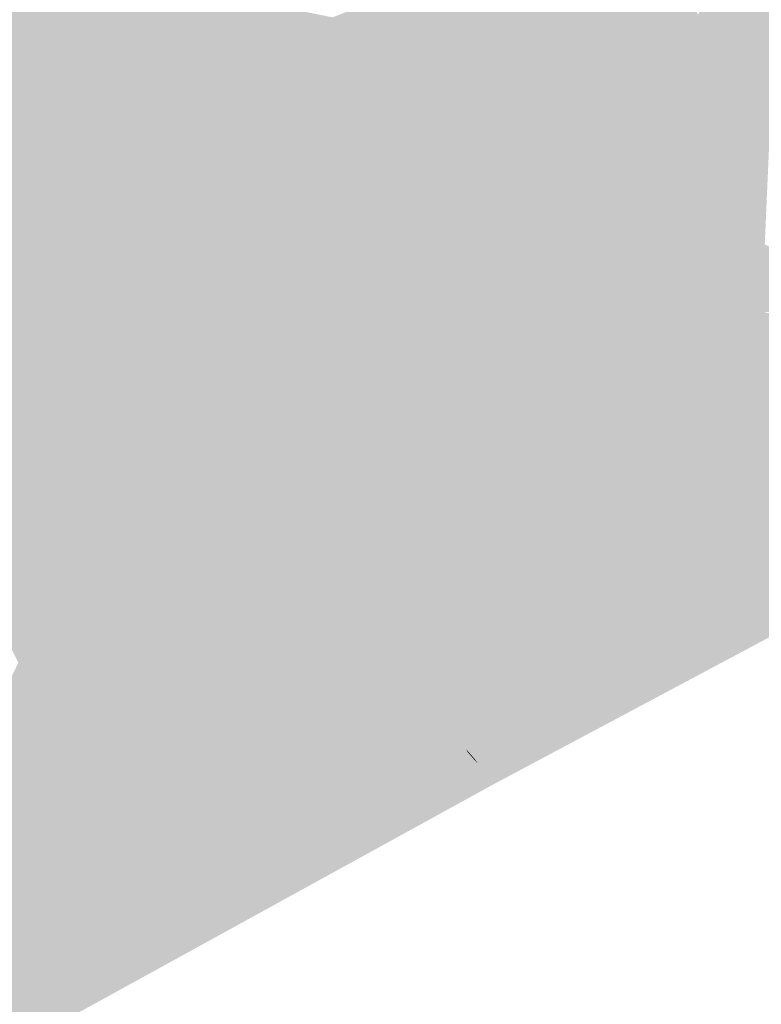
# Model space of a CAD drawing. Header units: metres. Extents: x 164696 to 183842, y 382615 to 387356.
# Tile 161 of 256: x 182582.59 to 182584.21, y 386569.58 to 386571.73. Entities that reach past the tile are written whole.
import ezdxf

# ---------------------------------------------------------------- set-up
doc = ezdxf.new("R2010")
doc.units = ezdxf.units.M
doc.layers.add('C3D-SURFACE_TINSURFACE', color=7, linetype='Continuous')

msp = doc.modelspace()

# ---------------------------------------------------------------- linework, layer by layer
at = {"layer": 'C3D-SURFACE_TINSURFACE', "color": 1, "linetype": 'Continuous', "lineweight": -3, "true_color": 0xe60000}
for points in [[(182584.1007, 386570.3299), (182583.8173, 386570.1648), (182589.0333, 386572.9451)], [(182584.1007, 386570.3299), (182589.0333, 386572.9451), (182585.5304, 386571.1341)], [(182583.5315, 386571.1358), (182583.6884, 386570.9364), (182583.5584, 386571.1503)], [(182583.5584, 386571.1503), (182583.6884, 386570.9364), (182583.5991, 386571.1423)], [(182583.7309, 386570.9601), (182583.5991, 386571.1423), (182583.6884, 386570.9364)], [(182583.2769, 386571.0063), (182583.651, 386570.9163), (182583.5315, 386571.1358)], [(182583.5315, 386571.1358), (182583.651, 386570.9163), (182583.6884, 386570.9364)], [(182584.1007, 386570.3299), (182585.5304, 386571.1341), (182584.5562, 386570.9562)], [(182584.0081, 386571.0841), (182583.9851, 386571.0705), (182584.4552, 386571.0445)], [(182584.0081, 386571.0841), (182584.4552, 386571.0445), (182584.1523, 386571.0825)], [(182584.1523, 386571.0825), (182584.4552, 386571.0445), (182584.2046, 386571.0862)], [(182584.219, 386571.0947), (182584.2046, 386571.0862), (182584.4552, 386571.0445)], [(182583.9851, 386571.0705), (182584.0333, 386571.0488), (182584.4552, 386571.0445)], [(182584.1415, 386571.015), (182584.4552, 386571.0445), (182584.0333, 386571.0488)], [(182584.1415, 386571.015), (182584.5562, 386570.9562), (182584.4552, 386571.0445)], [(182584.1415, 386571.015), (182584.1989, 386570.989), (182584.5562, 386570.9562)], [(182583.6276, 386570.9035), (182583.651, 386570.9163), (182583.2769, 386571.0063)], [(182583.6354, 386570.26), (182584.5562, 386570.9562), (182584.1989, 386570.989)], [(182583.7309, 386570.9601), (182583.6884, 386570.9364), (182583.5261, 386570.3896)], [(182583.6354, 386570.26), (182583.5941, 386570.1076), (182584.5562, 386570.9562)], [(182583.6091, 386570.0847), (182584.5562, 386570.9562), (182583.5941, 386570.1076)], [(182583.6091, 386570.0847), (182583.7795, 386570.2109), (182584.5562, 386570.9562)], [(182584.1007, 386570.3299), (182584.5562, 386570.9562), (182583.7795, 386570.2109)], [(182583.5261, 386570.3896), (182583.6884, 386570.9364), (182583.5525, 386570.5531)], [(182583.5385, 386570.5455), (182583.5525, 386570.5531), (182583.6884, 386570.9364)], [(182583.5385, 386570.5455), (182583.6884, 386570.9364), (182583.651, 386570.9163)], [(182583.6276, 386570.9035), (182583.5385, 386570.5455), (182583.651, 386570.9163)], [(182583.4974, 386570.2725), (182583.5086, 386570.2495), (182583.6817, 386570.786)], [(182583.5242, 386570.2206), (182583.6817, 386570.786), (182583.5086, 386570.2495)], [(182583.2667, 386570.3334), (182583.2452, 386570.3213), (182583.5086, 386570.2495)], [(182583.4974, 386570.2725), (182583.2667, 386570.3334), (182583.5086, 386570.2495)], [(182583.5242, 386570.2206), (182583.5086, 386570.2495), (182583.2452, 386570.3213)], [(182583.6354, 386570.26), (182583.6187, 386570.2183), (182583.5941, 386570.1076)], [(182583.5868, 386570.1184), (182583.5941, 386570.1076), (182583.6187, 386570.2183)], [(182583.2598, 386570.0323), (182583.5712, 386570.1341), (182583.4245, 386570.1745)], [(182583.4341, 386570.1799), (182583.4245, 386570.1745), (182583.5712, 386570.1341)], [(182583.5677, 386570.1405), (182583.4341, 386570.1799), (182583.5712, 386570.1341)], [(182583.5976, 386570.098), (182583.5712, 386570.1341), (182583.2598, 386570.0323)], [(182583.5868, 386570.1184), (182583.5677, 386570.1405), (182583.5712, 386570.1341)], [(182583.6091, 386570.0847), (182583.5941, 386570.1076), (182583.5712, 386570.1341)], [(182583.6091, 386570.0847), (182583.5712, 386570.1341), (182583.5976, 386570.098)], [(182583.5868, 386570.1184), (182583.5712, 386570.1341), (182583.5941, 386570.1076)], [(182583.1529, 386569.8027), (182581.0839, 386568.6894), (182579.8549, 386567.9892)]]:
    msp.add_solid(points, dxfattribs=at)
at = {"layer": 'C3D-SURFACE_TINSURFACE', "color": 11, "linetype": 'Continuous', "lineweight": -3, "true_color": 0xff8585}
for points in [[(182584.3157, 386572.268), (182584.0743, 386571.7442), (182584.6833, 386571.5035)], [(182582.6025, 386571.876), (182582.5641, 386571.9412), (182582.3694, 386571.2309)], [(182583.6469, 386571.9064), (182583.5908, 386571.8768), (182584.0888, 386571.6899)], [(182583.6469, 386571.9064), (182584.0888, 386571.6899), (182584.0601, 386571.7767)], [(182582.6025, 386571.876), (182582.3694, 386571.2309), (182582.4057, 386571.2491)], [(182582.6025, 386571.876), (182582.4057, 386571.2491), (182582.4419, 386571.2673)], [(182582.6025, 386571.876), (182582.4419, 386571.2673), (182582.6409, 386571.8108)], [(182582.6025, 386571.876), (182583.2206, 386571.7064), (182583.2759, 386571.7385)], [(182582.6025, 386571.876), (182582.6409, 386571.8108), (182583.2206, 386571.7064)], [(182583.5577, 386571.8626), (182584.0888, 386571.6899), (182583.5908, 386571.8768)], [(182583.5577, 386571.8626), (182583.5294, 386571.8498), (182584.0888, 386571.6899)], [(182583.4727, 386571.8242), (182583.8927, 386571.0502), (182583.501, 386571.837)], [(182583.5294, 386571.8498), (182583.501, 386571.837), (182583.9328, 386571.0734)], [(182583.501, 386571.837), (182583.8927, 386571.0502), (182583.9328, 386571.0734)], [(182583.5294, 386571.8498), (182583.9328, 386571.0734), (182584.0888, 386571.6899)], [(182582.6409, 386571.8108), (182582.4419, 386571.2673), (182582.6536, 386571.7813)], [(182582.6409, 386571.8108), (182583.1654, 386571.6744), (182583.2206, 386571.7064)], [(182582.6409, 386571.8108), (182583.1101, 386571.6423), (182583.1654, 386571.6744)], [(182582.6409, 386571.8108), (182582.6536, 386571.7813), (182583.1101, 386571.6423)], [(182583.4161, 386571.7986), (182583.8416, 386571.0218), (182583.4444, 386571.8114)], [(182583.4727, 386571.8242), (182583.4444, 386571.8114), (182583.8416, 386571.0218)], [(182583.4727, 386571.8242), (182583.8416, 386571.0218), (182583.8927, 386571.0502)], [(182583.4161, 386571.7986), (182583.3878, 386571.7858), (182583.7905, 386570.9933)], [(182583.4161, 386571.7986), (182583.7905, 386570.9933), (182583.8416, 386571.0218)], [(182582.6536, 386571.7813), (182582.4419, 386571.2673), (182582.4781, 386571.2855)], [(182582.6536, 386571.7813), (182582.4781, 386571.2855), (182582.5143, 386571.3037)], [(182582.6661, 386571.7567), (182582.6536, 386571.7813), (182582.5143, 386571.3037)], [(182582.6661, 386571.7567), (182583.1101, 386571.6423), (182582.6536, 386571.7813)], [(182583.3595, 386571.773), (182583.3311, 386571.7602), (182583.7394, 386570.9649)], [(182583.3878, 386571.7858), (182583.3595, 386571.773), (182583.7905, 386570.9933)], [(182583.3595, 386571.773), (182583.7394, 386570.9649), (182583.7905, 386570.9933)], [(182584.0888, 386571.6899), (182584.0743, 386571.7442), (182584.0601, 386571.7767)], [(182582.6786, 386571.7321), (182582.6661, 386571.7567), (182582.5143, 386571.3037)], [(182582.6786, 386571.7321), (182583.1101, 386571.6423), (182582.6661, 386571.7567)], [(182583.3311, 386571.7602), (182583.2206, 386571.7064), (182583.5584, 386571.1503)], [(182583.3311, 386571.7602), (182583.2759, 386571.7385), (182583.2206, 386571.7064)], [(182583.3311, 386571.7602), (182583.5584, 386571.1503), (182583.5991, 386571.1423)], [(182583.3311, 386571.7602), (182583.5991, 386571.1423), (182583.7309, 386570.9601)], [(182583.3311, 386571.7602), (182583.7309, 386570.9601), (182583.7394, 386570.9649)], [(182584.1112, 386571.6515), (182584.6833, 386571.5035), (182584.0743, 386571.7442)], [(182584.1112, 386571.6515), (182584.0743, 386571.7442), (182584.0888, 386571.6899)], [(182582.6786, 386571.7321), (182582.5143, 386571.3037), (182582.5505, 386571.3219)], [(182582.6786, 386571.7321), (182582.5505, 386571.3219), (182582.6911, 386571.7076)], [(182582.6786, 386571.7321), (182583.0574, 386571.6086), (182583.1101, 386571.6423)], [(182582.6786, 386571.7321), (182582.6911, 386571.7076), (182583.0574, 386571.6086)], [(182582.6911, 386571.7076), (182582.5505, 386571.3219), (182582.5955, 386571.3437)], [(182582.6911, 386571.7076), (182582.5955, 386571.3437), (182582.7036, 386571.683)], [(182582.6911, 386571.7076), (182583.0326, 386571.5937), (182583.0574, 386571.6086)], [(182582.6911, 386571.7076), (182582.7036, 386571.683), (182583.0326, 386571.5937)], [(182583.2206, 386571.7064), (182583.0525, 386571.0603), (182583.2769, 386571.0063)], [(182583.2206, 386571.7064), (182583.1654, 386571.6744), (182583.0525, 386571.0603)], [(182583.2206, 386571.7064), (182583.2769, 386571.0063), (182583.5315, 386571.1358)], [(182583.2206, 386571.7064), (182583.5315, 386571.1358), (182583.5584, 386571.1503)], [(182582.7161, 386571.6585), (182582.7036, 386571.683), (182582.5955, 386571.3437)], [(182583.0326, 386571.5937), (182582.7036, 386571.683), (182583.0079, 386571.5789)], [(182582.7036, 386571.683), (182582.7161, 386571.6585), (182583.0079, 386571.5789)], [(182584.0888, 386571.6899), (182583.9328, 386571.0734), (182583.9584, 386571.0885)], [(182584.1112, 386571.6515), (182584.0888, 386571.6899), (182583.9584, 386571.0885)], [(182582.7161, 386571.6585), (182582.5955, 386571.3437), (182582.6528, 386571.3744)], [(182582.7285, 386571.6339), (182582.7161, 386571.6585), (182582.6528, 386571.3744)], [(182582.7161, 386571.6585), (182582.9831, 386571.564), (182583.0079, 386571.5789)], [(182582.7161, 386571.6585), (182582.7285, 386571.6339), (182582.9831, 386571.564)], [(182583.1654, 386571.6744), (182583.017, 386571.1206), (182583.0525, 386571.0603)], [(182583.1101, 386571.6423), (182583.017, 386571.1206), (182583.1654, 386571.6744)], [(182583.1101, 386571.6423), (182582.9617, 386571.221), (182582.9778, 386571.1895)], [(182583.1101, 386571.6423), (182583.0574, 386571.6086), (182582.9617, 386571.221)], [(182583.1101, 386571.6423), (182582.9778, 386571.1895), (182582.9939, 386571.1579)], [(182583.1101, 386571.6423), (182582.9939, 386571.1579), (182583.017, 386571.1206)], [(182584.1112, 386571.6515), (182583.9584, 386571.0885), (182583.9841, 386571.1036)], [(182584.1337, 386571.6131), (182584.1112, 386571.6515), (182583.9841, 386571.1036)], [(182584.1112, 386571.6515), (182584.6509, 386571.4846), (182584.6833, 386571.5035)], [(182584.1112, 386571.6515), (182584.1337, 386571.6131), (182584.6509, 386571.4846)], [(182582.741, 386571.6094), (182582.7285, 386571.6339), (182582.6528, 386571.3744)], [(182582.7285, 386571.6339), (182582.9583, 386571.5492), (182582.9831, 386571.564)], [(182582.9583, 386571.5492), (182582.7285, 386571.6339), (182582.7612, 386571.5832)], [(182582.741, 386571.6094), (182582.7612, 386571.5832), (182582.7285, 386571.6339)], [(182582.741, 386571.6094), (182582.6528, 386571.3744), (182582.7101, 386571.4051)], [(182582.741, 386571.6094), (182582.7101, 386571.4051), (182582.7612, 386571.5832)], [(182582.9295, 386571.2841), (182582.9456, 386571.2526), (182583.0326, 386571.5937)], [(182582.9295, 386571.2841), (182583.0326, 386571.5937), (182583.0079, 386571.5789)], [(182583.0574, 386571.6086), (182582.9456, 386571.2526), (182582.9617, 386571.221)], [(182583.0574, 386571.6086), (182583.0326, 386571.5937), (182582.9456, 386571.2526)], [(182584.1337, 386571.6131), (182583.9841, 386571.1036), (182584.0097, 386571.1187)], [(182584.1337, 386571.6131), (182584.0097, 386571.1187), (182584.0353, 386571.1338)], [(182584.1337, 386571.6131), (182584.0353, 386571.1338), (182584.1561, 386571.5746)], [(182584.1337, 386571.6131), (182584.1561, 386571.5746), (182584.6509, 386571.4846)], [(182582.7674, 386571.4358), (182582.7612, 386571.5832), (182582.7101, 386571.4051)], [(182582.9583, 386571.5492), (182582.7612, 386571.5832), (182582.9336, 386571.5343)], [(182582.9336, 386571.5343), (182582.7612, 386571.5832), (182582.9088, 386571.5194)], [(182582.8064, 386571.5109), (182582.9088, 386571.5194), (182582.7612, 386571.5832)], [(182582.8064, 386571.5109), (182582.7612, 386571.5832), (182582.7674, 386571.4358)], [(182582.9134, 386571.3157), (182582.9295, 386571.2841), (182583.0079, 386571.5789)], [(182582.9134, 386571.3157), (182583.0079, 386571.5789), (182582.9831, 386571.564)], [(182584.0609, 386571.1489), (182584.1561, 386571.5746), (182584.0353, 386571.1338)], [(182584.0609, 386571.1489), (182584.1785, 386571.5362), (182584.1561, 386571.5746)], [(182584.1561, 386571.5746), (182584.1785, 386571.5362), (182584.5718, 386571.4371)], [(182584.1561, 386571.5746), (182584.5718, 386571.4371), (182584.6117, 386571.4598)], [(182584.1561, 386571.5746), (182584.6117, 386571.4598), (182584.6509, 386571.4846)], [(182582.9134, 386571.3157), (182582.9831, 386571.564), (182582.9583, 386571.5492)], [(182582.8812, 386571.3788), (182582.8973, 386571.3472), (182582.9336, 386571.5343)], [(182582.8812, 386571.3788), (182582.9336, 386571.5343), (182582.9088, 386571.5194)], [(182582.9134, 386571.3157), (182582.9583, 386571.5492), (182582.8973, 386571.3472)], [(182582.8973, 386571.3472), (182582.9583, 386571.5492), (182582.9336, 386571.5343)], [(182584.0609, 386571.1489), (182584.0865, 386571.164), (182584.1785, 386571.5362)], [(182584.0865, 386571.164), (182584.1121, 386571.179), (182584.1785, 386571.5362)], [(182584.1785, 386571.5362), (182584.1121, 386571.179), (182584.1378, 386571.1942)], [(182584.2297, 386571.4591), (182584.1785, 386571.5362), (182584.1378, 386571.1942)], [(182584.1785, 386571.5362), (182584.2297, 386571.4591), (182584.5318, 386571.4143)], [(182584.1785, 386571.5362), (182584.5318, 386571.4143), (182584.5718, 386571.4371)], [(182582.8064, 386571.5109), (182582.7674, 386571.4358), (182582.8247, 386571.4665)], [(182582.8064, 386571.5109), (182582.8841, 386571.5046), (182582.9088, 386571.5194)], [(182582.8064, 386571.5109), (182582.8593, 386571.4897), (182582.8841, 386571.5046)], [(182582.8064, 386571.5109), (182582.8247, 386571.4665), (182582.8593, 386571.4897)], [(182582.8812, 386571.3788), (182582.9088, 386571.5194), (182582.8841, 386571.5046)], [(182582.8516, 386571.4386), (182582.8593, 386571.4897), (182582.8247, 386571.4665)], [(182582.8812, 386571.3788), (182582.8841, 386571.5046), (182582.8516, 386571.4386)], [(182582.8516, 386571.4386), (182582.8841, 386571.5046), (182582.8593, 386571.4897)], [(182582.8516, 386571.4386), (182582.8247, 386571.4665), (182582.7674, 386571.4358)], [(182584.2297, 386571.4591), (182584.1378, 386571.1942), (182584.171, 386571.2162)], [(182584.2297, 386571.4591), (182584.171, 386571.2162), (182584.2201, 386571.2427)], [(182582.8812, 386571.3788), (182582.7674, 386571.4358), (182582.7101, 386571.4051)], [(182582.8812, 386571.3788), (182582.8516, 386571.4386), (182582.7674, 386571.4358)], [(182582.9134, 386571.3157), (182582.7101, 386571.4051), (182582.6528, 386571.3744)], [(182582.8812, 386571.3788), (182582.7101, 386571.4051), (182582.8973, 386571.3472)], [(182582.9134, 386571.3157), (182582.8973, 386571.3472), (182582.7101, 386571.4051)], [(182582.9456, 386571.2526), (182582.6528, 386571.3744), (182582.5955, 386571.3437)], [(182582.9295, 386571.2841), (182582.9134, 386571.3157), (182582.6528, 386571.3744)], [(182582.9295, 386571.2841), (182582.6528, 386571.3744), (182582.9456, 386571.2526)], [(182582.5955, 386571.3437), (182582.5505, 386571.3219), (182582.9778, 386571.1895)], [(182582.9456, 386571.2526), (182582.5955, 386571.3437), (182582.9617, 386571.221)], [(182582.5955, 386571.3437), (182582.9778, 386571.1895), (182582.9617, 386571.221)], [(182582.5143, 386571.3037), (182582.9939, 386571.1579), (182582.5505, 386571.3219)], [(182582.5505, 386571.3219), (182582.9939, 386571.1579), (182582.9778, 386571.1895)], [(182582.5143, 386571.3037), (182582.4781, 386571.2855), (182582.9939, 386571.1579)], [(182582.4781, 386571.2855), (182582.4419, 386571.2673), (182583.017, 386571.1206)], [(182582.4781, 386571.2855), (182583.017, 386571.1206), (182582.9939, 386571.1579)], [(182582.3694, 386571.2309), (182582.8062, 386570.4412), (182582.4057, 386571.2491)], [(182582.4419, 386571.2673), (182582.4057, 386571.2491), (182582.8637, 386570.4734)], [(182582.4057, 386571.2491), (182582.8062, 386570.4412), (182582.8637, 386570.4734)], [(182582.4419, 386571.2673), (182582.8637, 386570.4734), (182583.017, 386571.1206)], [(182582.3694, 386571.2309), (182582.3332, 386571.2127), (182582.7487, 386570.4089)], [(182582.3694, 386571.2309), (182582.7487, 386570.4089), (182582.8062, 386570.4412)], [(182584.171, 386571.2162), (182584.3987, 386571.1579), (182584.2201, 386571.2427)], [(182582.3332, 386571.2127), (182582.2731, 386571.1859), (182582.6609, 386570.3655)], [(182582.3332, 386571.2127), (182582.6609, 386570.3655), (182582.7487, 386570.4089)], [(182584.1378, 386571.1942), (182584.3987, 386571.1579), (182584.171, 386571.2162)], [(182582.2731, 386571.1859), (182582.2453, 386571.1713), (182582.6609, 386570.3655)], [(182584.1121, 386571.179), (182584.2463, 386571.1546), (182584.1378, 386571.1942)], [(182584.1378, 386571.1942), (182584.2463, 386571.1546), (182584.4034, 386571.1464)], [(182584.1378, 386571.1942), (182584.4034, 386571.1464), (182584.3987, 386571.1579)], [(182582.2453, 386571.1713), (182582.2175, 386571.1567), (182582.6371, 386570.3534)], [(182582.2453, 386571.1713), (182582.6371, 386570.3534), (182582.6609, 386570.3655)], [(182584.0609, 386571.1489), (182584.2709, 386571.1042), (182584.0865, 386571.164)], [(182584.0865, 386571.164), (182584.2697, 386571.1339), (182584.1121, 386571.179)], [(182584.0865, 386571.164), (182584.3056, 386571.1156), (182584.2697, 386571.1339)], [(182584.0865, 386571.164), (182584.2709, 386571.1042), (182584.3056, 386571.1156)], [(182584.1121, 386571.179), (182584.2697, 386571.1339), (182584.2463, 386571.1546)], [(182582.1897, 386571.1421), (182582.6133, 386570.3414), (182582.2175, 386571.1567)], [(182582.1897, 386571.1421), (182582.5895, 386570.3293), (182582.6133, 386570.3414)], [(182582.2175, 386571.1567), (182582.6133, 386570.3414), (182582.6371, 386570.3534)], [(182584.0609, 386571.1489), (182584.0353, 386571.1338), (182584.219, 386571.0947)], [(182584.0609, 386571.1489), (182584.219, 386571.0947), (182584.2581, 386571.0967)], [(182584.0609, 386571.1489), (182584.2581, 386571.0967), (182584.2709, 386571.1042)], [(182582.8637, 386570.4734), (182583.0525, 386571.0603), (182583.017, 386571.1206)], [(182584.0097, 386571.1187), (182584.219, 386571.0947), (182584.0353, 386571.1338)], [(182583.9841, 386571.1036), (182583.9584, 386571.0885), (182584.0081, 386571.0841)], [(182584.0097, 386571.1187), (182583.9841, 386571.1036), (182584.1523, 386571.0825)], [(182583.9841, 386571.1036), (182584.0081, 386571.0841), (182584.1523, 386571.0825)], [(182584.0097, 386571.1187), (182584.1523, 386571.0825), (182584.2046, 386571.0862)], [(182584.0097, 386571.1187), (182584.2046, 386571.0862), (182584.219, 386571.0947)], [(182583.9328, 386571.0734), (182584.0081, 386571.0841), (182583.9584, 386571.0885)], [(182583.9328, 386571.0734), (182583.9851, 386571.0705), (182584.0081, 386571.0841)], [(182582.8637, 386570.4734), (182582.9212, 386570.5056), (182583.0525, 386571.0603)], [(182582.9212, 386570.5056), (182583.0879, 386571), (182583.0525, 386571.0603)], [(182583.5947, 386570.8855), (182583.0525, 386571.0603), (182583.0879, 386571)], [(182583.5947, 386570.8855), (182583.6229, 386570.9009), (182583.0525, 386571.0603)], [(182583.0525, 386571.0603), (182583.6229, 386570.9009), (182583.6276, 386570.9035)], [(182583.0525, 386571.0603), (182583.6276, 386570.9035), (182583.2769, 386571.0063)], [(182583.8927, 386571.0502), (182583.9851, 386571.0705), (182583.9328, 386571.0734)], [(182583.8927, 386571.0502), (182584.0333, 386571.0488), (182583.9851, 386571.0705)], [(182583.8416, 386571.0218), (182584.1415, 386571.015), (182583.8927, 386571.0502)], [(182583.8927, 386571.0502), (182584.1415, 386571.015), (182584.0333, 386571.0488)], [(182583.7905, 386570.9933), (182583.6354, 386570.26), (182583.8416, 386571.0218)], [(182583.8416, 386571.0218), (182583.6354, 386570.26), (182584.1989, 386570.989)], [(182583.8416, 386571.0218), (182584.1989, 386570.989), (182584.1415, 386571.015)], [(182582.9212, 386570.5056), (182582.9544, 386570.5246), (182583.0879, 386571)], [(182583.0879, 386571), (182582.9544, 386570.5246), (182582.9823, 386570.5401)], [(182583.0879, 386571), (182582.9823, 386570.5401), (182583.0103, 386570.5557)], [(182583.1108, 386570.9666), (182583.0879, 386571), (182583.0103, 386570.5557)], [(182583.1108, 386570.9666), (182583.5665, 386570.8702), (182583.0879, 386571)], [(182583.5665, 386570.8702), (182583.5947, 386570.8855), (182583.0879, 386571)], [(182583.7905, 386570.9933), (182583.7394, 386570.9649), (182583.5294, 386570.211)], [(182583.7905, 386570.9933), (182583.5294, 386570.211), (182583.5503, 386570.1726)], [(182583.7905, 386570.9933), (182583.5503, 386570.1726), (182583.5868, 386570.1184)], [(182583.7905, 386570.9933), (182583.5868, 386570.1184), (182583.6187, 386570.2183)], [(182583.7905, 386570.9933), (182583.6187, 386570.2183), (182583.6354, 386570.26)], [(182583.1242, 386570.9442), (182583.1108, 386570.9666), (182583.0103, 386570.5557)], [(182583.5101, 386570.8394), (182583.1108, 386570.9666), (182583.1242, 386570.9442)], [(182583.5101, 386570.8394), (182583.5383, 386570.8548), (182583.1108, 386570.9666)], [(182583.1108, 386570.9666), (182583.5383, 386570.8548), (182583.5665, 386570.8702)], [(182583.4937, 386570.2802), (182583.7394, 386570.9649), (182583.7309, 386570.9601)], [(182583.7394, 386570.9649), (182583.4937, 386570.2802), (182583.4974, 386570.2725)], [(182583.4937, 386570.2802), (182583.7309, 386570.9601), (182583.5261, 386570.3896)], [(182583.7394, 386570.9649), (182583.4974, 386570.2725), (182583.6817, 386570.786)], [(182583.7394, 386570.9649), (182583.6817, 386570.786), (182583.5242, 386570.2206)], [(182583.7394, 386570.9649), (182583.5242, 386570.2206), (182583.5294, 386570.211)], [(182583.1242, 386570.9442), (182583.0103, 386570.5557), (182583.0382, 386570.5712)], [(182583.1375, 386570.9217), (182583.1242, 386570.9442), (182583.0382, 386570.5712)], [(182583.1375, 386570.9217), (182583.5101, 386570.8394), (182583.1242, 386570.9442)], [(182583.1375, 386570.9217), (182583.0382, 386570.5712), (182583.0662, 386570.5868)], [(182583.1375, 386570.9217), (182583.0662, 386570.5868), (182583.1509, 386570.8992)], [(182583.1375, 386570.9217), (182583.1509, 386570.8992), (182583.4819, 386570.824)], [(182583.1375, 386570.9217), (182583.4819, 386570.824), (182583.5101, 386570.8394)], [(182583.1643, 386570.8767), (182583.1509, 386570.8992), (182583.0662, 386570.5868)], [(182583.4538, 386570.8087), (182583.1509, 386570.8992), (182583.1643, 386570.8767)], [(182583.4819, 386570.824), (182583.1509, 386570.8992), (182583.4538, 386570.8087)], [(182583.5665, 386570.8702), (182583.4256, 386570.4087), (182583.5947, 386570.8855)], [(182583.5947, 386570.8855), (182583.4256, 386570.4087), (182583.4483, 386570.3659)], [(182583.5947, 386570.8855), (182583.4483, 386570.3659), (182583.6229, 386570.9009)], [(182583.4483, 386570.3659), (182583.471, 386570.323), (182583.6229, 386570.9009)], [(182583.471, 386570.323), (182583.5385, 386570.5455), (182583.6276, 386570.9035)], [(182583.471, 386570.323), (182583.6276, 386570.9035), (182583.6229, 386570.9009)], [(182583.0941, 386570.6023), (182583.1643, 386570.8767), (182583.0662, 386570.5868)], [(182583.0941, 386570.6023), (182583.1777, 386570.8542), (182583.1643, 386570.8767)], [(182583.4538, 386570.8087), (182583.1643, 386570.8767), (182583.1777, 386570.8542)], [(182583.5383, 386570.8548), (182583.4089, 386570.4444), (182583.5665, 386570.8702)], [(182583.5665, 386570.8702), (182583.4089, 386570.4444), (182583.4256, 386570.4087)], [(182583.0941, 386570.6023), (182583.1221, 386570.6178), (182583.1777, 386570.8542)], [(182583.1221, 386570.6178), (182583.1911, 386570.8318), (182583.1777, 386570.8542)], [(182583.4224, 386570.7893), (182583.1777, 386570.8542), (182583.1911, 386570.8318)], [(182583.4224, 386570.7893), (182583.4538, 386570.8087), (182583.1777, 386570.8542)], [(182583.5101, 386570.8394), (182583.4089, 386570.4444), (182583.5383, 386570.8548)], [(182583.1221, 386570.6178), (182583.1501, 386570.6334), (182583.1911, 386570.8318)], [(182583.1501, 386570.6334), (182583.2044, 386570.8093), (182583.1911, 386570.8318)], [(182583.3731, 386570.7608), (182583.1911, 386570.8318), (182583.2044, 386570.8093)], [(182583.3731, 386570.7608), (182583.4224, 386570.7893), (182583.1911, 386570.8318)], [(182583.4819, 386570.824), (182583.4538, 386570.8087), (182583.369, 386570.5171)], [(182583.4819, 386570.824), (182583.369, 386570.5171), (182583.389, 386570.4808)], [(182583.4819, 386570.824), (182583.389, 386570.4808), (182583.5101, 386570.8394)], [(182583.5101, 386570.8394), (182583.389, 386570.4808), (182583.4089, 386570.4444)], [(182583.1501, 386570.6334), (182583.178, 386570.6489), (182583.2044, 386570.8093)], [(182583.178, 386570.6489), (182583.2413, 386570.7466), (182583.2044, 386570.8093)], [(182583.3237, 386570.7324), (182583.2044, 386570.8093), (182583.2413, 386570.7466)], [(182583.3731, 386570.7608), (182583.2044, 386570.8093), (182583.3237, 386570.7324)], [(182583.4224, 386570.7893), (182583.369, 386570.5171), (182583.4538, 386570.8087)], [(182583.3731, 386570.7608), (182583.349, 386570.5534), (182583.4224, 386570.7893)], [(182583.4224, 386570.7893), (182583.349, 386570.5534), (182583.369, 386570.5171)], [(182583.3731, 386570.7608), (182583.3237, 386570.7324), (182583.3056, 386570.6336)], [(182583.3731, 386570.7608), (182583.3056, 386570.6336), (182583.3291, 386570.5897)], [(182583.3731, 386570.7608), (182583.3291, 386570.5897), (182583.349, 386570.5534)], [(182583.178, 386570.6489), (182583.225, 386570.6756), (182583.2413, 386570.7466)], [(182583.2744, 386570.704), (182583.2413, 386570.7466), (182583.225, 386570.6756)], [(182583.2744, 386570.704), (182583.3237, 386570.7324), (182583.2413, 386570.7466)], [(182583.2744, 386570.704), (182583.3056, 386570.6336), (182583.3237, 386570.7324)], [(182583.2744, 386570.704), (182583.225, 386570.6756), (182583.3056, 386570.6336)], [(182583.178, 386570.6489), (182583.3056, 386570.6336), (182583.225, 386570.6756)], [(182583.1501, 386570.6334), (182583.3291, 386570.5897), (182583.178, 386570.6489)], [(182583.178, 386570.6489), (182583.3291, 386570.5897), (182583.3056, 386570.6336)], [(182583.1221, 386570.6178), (182583.349, 386570.5534), (182583.1501, 386570.6334)], [(182583.1501, 386570.6334), (182583.349, 386570.5534), (182583.3291, 386570.5897)], [(182583.0941, 386570.6023), (182583.349, 386570.5534), (182583.1221, 386570.6178)], [(182583.0662, 386570.5868), (182583.0382, 386570.5712), (182583.389, 386570.4808)], [(182583.0941, 386570.6023), (182583.0662, 386570.5868), (182583.369, 386570.5171)], [(182583.0662, 386570.5868), (182583.389, 386570.4808), (182583.369, 386570.5171)], [(182583.0941, 386570.6023), (182583.369, 386570.5171), (182583.349, 386570.5534)], [(182583.0103, 386570.5557), (182583.4089, 386570.4444), (182583.0382, 386570.5712)], [(182583.0382, 386570.5712), (182583.4089, 386570.4444), (182583.389, 386570.4808)], [(182582.9544, 386570.5246), (182583.4256, 386570.4087), (182582.9823, 386570.5401)], [(182582.9823, 386570.5401), (182583.4256, 386570.4087), (182583.0103, 386570.5557)], [(182583.0103, 386570.5557), (182583.4256, 386570.4087), (182583.4089, 386570.4444)], [(182583.471, 386570.323), (182583.5525, 386570.5531), (182583.5385, 386570.5455)], [(182583.471, 386570.323), (182583.5261, 386570.3896), (182583.5525, 386570.5531)], [(182582.9212, 386570.5056), (182583.4483, 386570.3659), (182582.9544, 386570.5246)], [(182582.9544, 386570.5246), (182583.4483, 386570.3659), (182583.4256, 386570.4087)], [(182582.8637, 386570.4734), (182583.471, 386570.323), (182582.9212, 386570.5056)], [(182582.9212, 386570.5056), (182583.471, 386570.323), (182583.4483, 386570.3659)], [(182582.8062, 386570.4412), (182583.2667, 386570.3334), (182582.8637, 386570.4734)], [(182582.8637, 386570.4734), (182583.4937, 386570.2802), (182583.471, 386570.323)], [(182582.8637, 386570.4734), (182583.2667, 386570.3334), (182583.4974, 386570.2725)], [(182582.8637, 386570.4734), (182583.4974, 386570.2725), (182583.4937, 386570.2802)], [(182582.7487, 386570.4089), (182583.5294, 386570.211), (182582.8062, 386570.4412)], [(182582.8062, 386570.4412), (182583.2452, 386570.3213), (182583.2667, 386570.3334)], [(182582.8062, 386570.4412), (182583.5294, 386570.211), (182583.5242, 386570.2206)], [(182582.8062, 386570.4412), (182583.5242, 386570.2206), (182583.2452, 386570.3213)], [(182582.6609, 386570.3655), (182582.6912, 386570.3767), (182582.7487, 386570.4089)], [(182582.6912, 386570.3767), (182583.4341, 386570.1799), (182582.7487, 386570.4089)], [(182582.7487, 386570.4089), (182583.5503, 386570.1726), (182583.5294, 386570.211)], [(182582.7487, 386570.4089), (182583.4341, 386570.1799), (182583.5677, 386570.1405)], [(182582.7487, 386570.4089), (182583.5677, 386570.1405), (182583.5503, 386570.1726)], [(182583.471, 386570.323), (182583.4937, 386570.2802), (182583.5261, 386570.3896)], [(182582.6371, 386570.3534), (182582.3199, 386569.7703), (182582.6912, 386570.3767)], [(182582.6912, 386570.3767), (182582.3199, 386569.7703), (182582.3254, 386569.7269)], [(182582.6912, 386570.3767), (182582.3254, 386569.7269), (182583.2598, 386570.0323)], [(182582.6609, 386570.3655), (182582.6371, 386570.3534), (182582.6912, 386570.3767)], [(182582.6912, 386570.3767), (182583.4245, 386570.1745), (182583.4341, 386570.1799)], [(182582.6912, 386570.3767), (182583.2598, 386570.0323), (182583.4245, 386570.1745)], [(182582.6133, 386570.3414), (182582.3199, 386569.7703), (182582.6371, 386570.3534)], [(182582.5895, 386570.3293), (182582.3199, 386569.7703), (182582.6133, 386570.3414)], [(182583.6241, 386570.0618), (182584.1007, 386570.3299), (182583.7795, 386570.2109)], [(182583.6241, 386570.0618), (182583.8173, 386570.1648), (182584.1007, 386570.3299)], [(182583.6241, 386570.0618), (182583.7795, 386570.2109), (182583.6091, 386570.0847)], [(182583.5503, 386570.1726), (182583.5677, 386570.1405), (182583.5868, 386570.1184)], [(182582.3254, 386569.7269), (182583.6241, 386570.0618), (182583.5976, 386570.098)], [(182582.3254, 386569.7269), (182583.5976, 386570.098), (182583.2598, 386570.0323)], [(182583.6241, 386570.0618), (182583.6091, 386570.0847), (182583.5976, 386570.098)], [(182581.6107, 386568.9894), (182583.1529, 386569.8027), (182583.6241, 386570.0618)], [(182582.3254, 386569.7269), (182581.6107, 386568.9894), (182583.6241, 386570.0618)], [(182581.6107, 386568.9894), (182581.0839, 386568.6894), (182583.1529, 386569.8027)]]:
    msp.add_solid(points, dxfattribs=at)

doc.saveas('drawing.dxf')
